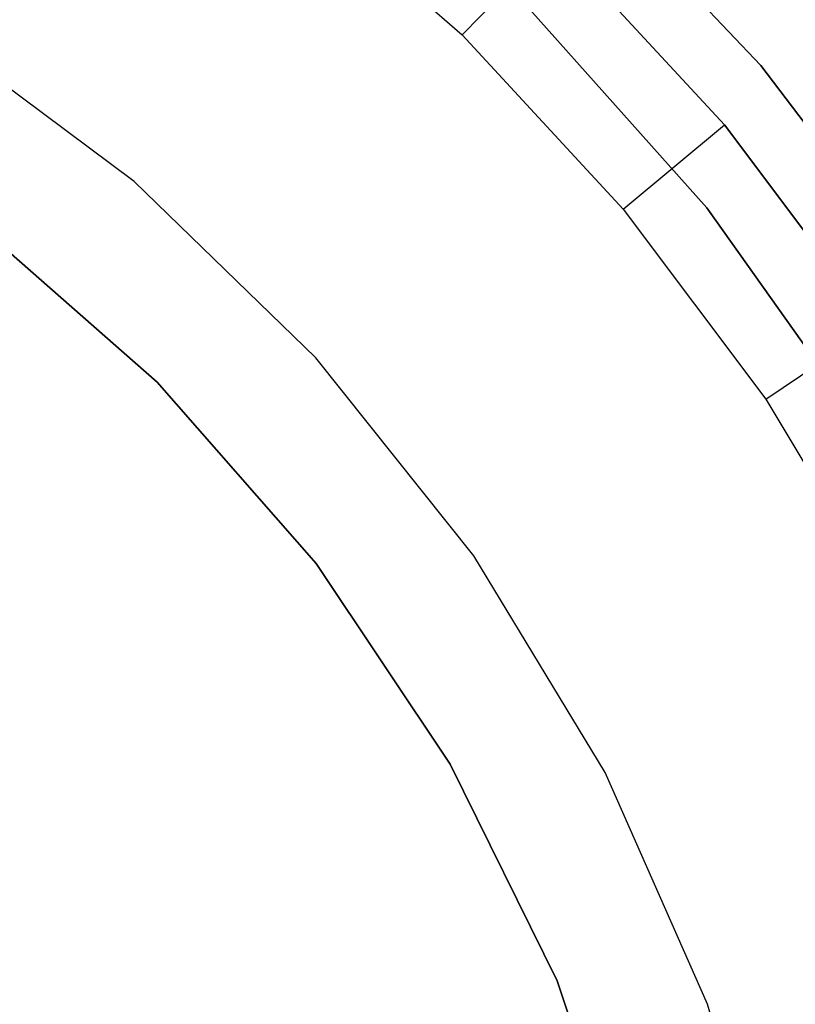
# Model space of a CAD drawing. Extents: x 0.04 to 8.54, y 0.04 to 8.54.
# Tile 32 of 36: x 6.06 to 7.24, y 5.33 to 6.82. Entities that reach past the tile are written whole.
import ezdxf

# ---------------------------------------------------------------- set-up
doc = ezdxf.new("R2010")
doc.units = 0
doc.header["$LTSCALE"] = 2.54
doc.layers.get('0').update_dxf_attribs({"color": 13, "linetype": 'CONTINUOUS'})

# ---------------------------------------------------------------- blocks, each defined once
blk = doc.blocks.new('MURTER_STL')
at = {"color": 0}
for p, q in [((6.4654, 7.0376, -5.9053), (6.736, 6.7998, -5.9053)), ((6.4654, 7.0376, -5.9053), (6.736, 6.7998, -5.9053)), ((7.1894, 6.7533, -5.85), (6.9065, 7.052, -5.85)), ((6.9065, 7.052, -5.66), (7.1894, 6.7533, -5.66)), ((7.1894, 6.7533, -5.85), (6.9065, 7.052, -5.85)), ((6.9065, 7.052, -5.66), (7.1894, 6.7533, -5.66)), ((6.736, 6.7998, -5.9053), (6.8756, 6.943, -5.7053)), ((6.736, 6.7998, -5.9053), (6.8756, 6.943, -5.7053)), ((7.1344, 6.6634, -5.7053), (6.8756, 6.943, -5.7053)), ((6.8756, 6.943, -4.1053), (7.1344, 6.6634, -4.1053)), ((6.8756, 6.943, -4.1053), (7.1344, 6.6634, -4.1053)), ((7.1344, 6.6634, -5.7053), (6.8756, 6.943, -5.7053)), ((6.8386, 6.8386, -5.66), (7.1076, 6.5376, -5.66)), ((7.1076, 6.5376, -5.3), (6.8386, 6.8386, -5.3)), ((7.1076, 6.5376, -5.3), (6.8386, 6.8386, -5.3)), ((6.8386, 6.8386, -5.66), (7.1076, 6.5376, -5.66)), ((6.2379, 6.5776), (5.9298, 6.8075)), ((6.2379, 6.5776, -2.4), (5.9298, 6.8075, -2.4)), ((6.2379, 6.5776), (5.9298, 6.8075)), ((6.2379, 6.5776, -2.4), (5.9298, 6.8075, -2.4)), ((6.736, 6.7998, -5.9053), (6.9808, 6.5353, -5.9053)), ((6.736, 6.7998, -5.9053), (6.9808, 6.5353, -5.9053)), ((7.4384, 6.4257, -5.85), (7.1894, 6.7533, -5.85)), ((7.1894, 6.7533, -5.66), (7.4384, 6.4257, -5.66)), ((7.1894, 6.7533, -5.85), (7.1894, 6.7533, -5.66)), ((7.1894, 6.7533, -5.85), (7.1894, 6.7533, -5.66)), ((7.4384, 6.4257, -5.85), (7.1894, 6.7533, -5.85)), ((7.1894, 6.7533, -5.66), (7.4384, 6.4257, -5.66)), ((6.9808, 6.5353, -5.9053), (7.1344, 6.6634, -5.7053)), ((6.9808, 6.5353, -5.9053), (7.1344, 6.6634, -5.7053)), ((7.363, 6.3587, -5.7053), (7.1344, 6.6634, -5.7053)), ((7.1344, 6.6634, -5.7053), (7.1344, 6.6634, -4.1053)), ((7.1344, 6.6634, -4.1053), (7.363, 6.3587, -4.1053)), ((7.1344, 6.6634, -5.7053), (7.1344, 6.6634, -4.1053)), ((7.1344, 6.6634, -4.1053), (7.363, 6.3587, -4.1053)), ((7.363, 6.3587, -5.7053), (7.1344, 6.6634, -5.7053)), ((6.5141, 6.3101), (6.2379, 6.5776)), ((6.5141, 6.3101, -2.4), (6.2379, 6.5776, -2.4)), ((6.2379, 6.5776, -2.4), (6.2379, 6.5776)), ((6.5141, 6.3101), (6.2379, 6.5776)), ((6.2379, 6.5776, -2.4), (6.2379, 6.5776)), ((6.5141, 6.3101, -2.4), (6.2379, 6.5776, -2.4)), ((6.9808, 6.5353, -5.9053), (7.1971, 6.2471, -5.9053)), ((6.9808, 6.5353, -5.9053), (7.1971, 6.2471, -5.9053)), ((7.1076, 6.5376, -5.66), (7.1076, 6.5376, -5.3)), ((7.1076, 6.5376, -5.66), (7.1076, 6.5376, -5.3)), ((7.1076, 6.5376, -5.66), (7.3411, 6.2084, -5.66)), ((7.3411, 6.2084, -5.3), (7.1076, 6.5376, -5.3)), ((7.3411, 6.2084, -5.3), (7.1076, 6.5376, -5.3)), ((7.1076, 6.5376, -5.66), (7.3411, 6.2084, -5.66)), ((5.9978, 6.5146), (6.2731, 6.2731)), ((6.2731, 6.2731, -2.6), (5.9978, 6.5146, -2.6)), ((5.9978, 6.5146), (6.2731, 6.2731)), ((6.2731, 6.2731, -2.6), (5.9978, 6.5146, -2.6)), ((7.1971, 6.2471, -5.9053), (7.363, 6.3587, -5.7053)), ((7.1971, 6.2471, -5.9053), (7.363, 6.3587, -5.7053)), ((6.7537, 6.0096), (6.5141, 6.3101)), ((6.7537, 6.0096, -2.4), (6.5141, 6.3101, -2.4)), ((6.5141, 6.3101, -2.4), (6.5141, 6.3101)), ((6.7537, 6.0096), (6.5141, 6.3101)), ((6.5141, 6.3101, -2.4), (6.5141, 6.3101)), ((6.7537, 6.0096, -2.4), (6.5141, 6.3101, -2.4)), ((6.2731, 6.2731), (6.5146, 5.9978)), ((6.5146, 5.9978, -2.6), (6.2731, 6.2731, -2.6)), ((6.2731, 6.2731), (6.5146, 5.9978)), ((6.2731, 6.2731), (6.2731, 6.2731, -2.6)), ((6.5146, 5.9978, -2.6), (6.2731, 6.2731, -2.6)), ((6.2731, 6.2731), (6.2731, 6.2731, -2.6)), ((7.1971, 6.2471, -5.9053), (7.3826, 5.9381, -5.9053)), ((7.1971, 6.2471, -5.9053), (7.3826, 5.9381, -5.9053)), ((6.953, 5.6808), (6.7537, 6.0096)), ((6.953, 5.6808, -2.4), (6.7537, 6.0096, -2.4)), ((6.7537, 6.0096, -2.4), (6.7537, 6.0096)), ((6.953, 5.6808), (6.7537, 6.0096)), ((6.7537, 6.0096, -2.4), (6.7537, 6.0096)), ((6.953, 5.6808, -2.4), (6.7537, 6.0096, -2.4)), ((6.5146, 5.9978), (6.7181, 5.6932)), ((6.7181, 5.6932, -2.6), (6.5146, 5.9978, -2.6)), ((6.5146, 5.9978), (6.7181, 5.6932)), ((6.5146, 5.9978), (6.5146, 5.9978, -2.6)), ((6.7181, 5.6932, -2.6), (6.5146, 5.9978, -2.6)), ((6.5146, 5.9978), (6.5146, 5.9978, -2.6)), ((6.7181, 5.6932), (6.8801, 5.3647)), ((6.8801, 5.3647, -2.6), (6.7181, 5.6932, -2.6)), ((6.7181, 5.6932), (6.8801, 5.3647)), ((6.7181, 5.6932), (6.7181, 5.6932, -2.6)), ((6.8801, 5.3647, -2.6), (6.7181, 5.6932, -2.6)), ((6.7181, 5.6932), (6.7181, 5.6932, -2.6)), ((7.1086, 5.3293), (6.953, 5.6808)), ((7.1086, 5.3293, -2.4), (6.953, 5.6808, -2.4)), ((6.953, 5.6808, -2.4), (6.953, 5.6808)), ((7.1086, 5.3293), (6.953, 5.6808)), ((6.953, 5.6808, -2.4), (6.953, 5.6808)), ((7.1086, 5.3293, -2.4), (6.953, 5.6808, -2.4)), ((6.8801, 5.3647), (6.9978, 5.0179)), ((6.9978, 5.0179, -2.6), (6.8801, 5.3647, -2.6)), ((6.8801, 5.3647), (6.9978, 5.0179)), ((6.8801, 5.3647), (6.8801, 5.3647, -2.6)), ((6.9978, 5.0179, -2.6), (6.8801, 5.3647, -2.6)), ((6.8801, 5.3647), (6.8801, 5.3647, -2.6)), ((7.218, 4.9608), (7.1086, 5.3293)), ((7.218, 4.9608, -2.4), (7.1086, 5.3293, -2.4)), ((7.1086, 5.3293, -2.4), (7.1086, 5.3293)), ((7.218, 4.9608), (7.1086, 5.3293)), ((7.1086, 5.3293, -2.4), (7.1086, 5.3293)), ((7.218, 4.9608, -2.4), (7.1086, 5.3293, -2.4))]:
    blk.add_line(p, q, dxfattribs=at)

msp = doc.modelspace()

# ---------------------------------------------------------------- block references
at = {"color": 0}
msp.add_blockref('MURTER_STL', (0, 0), dxfattribs=at)

doc.saveas('drawing.dxf')
